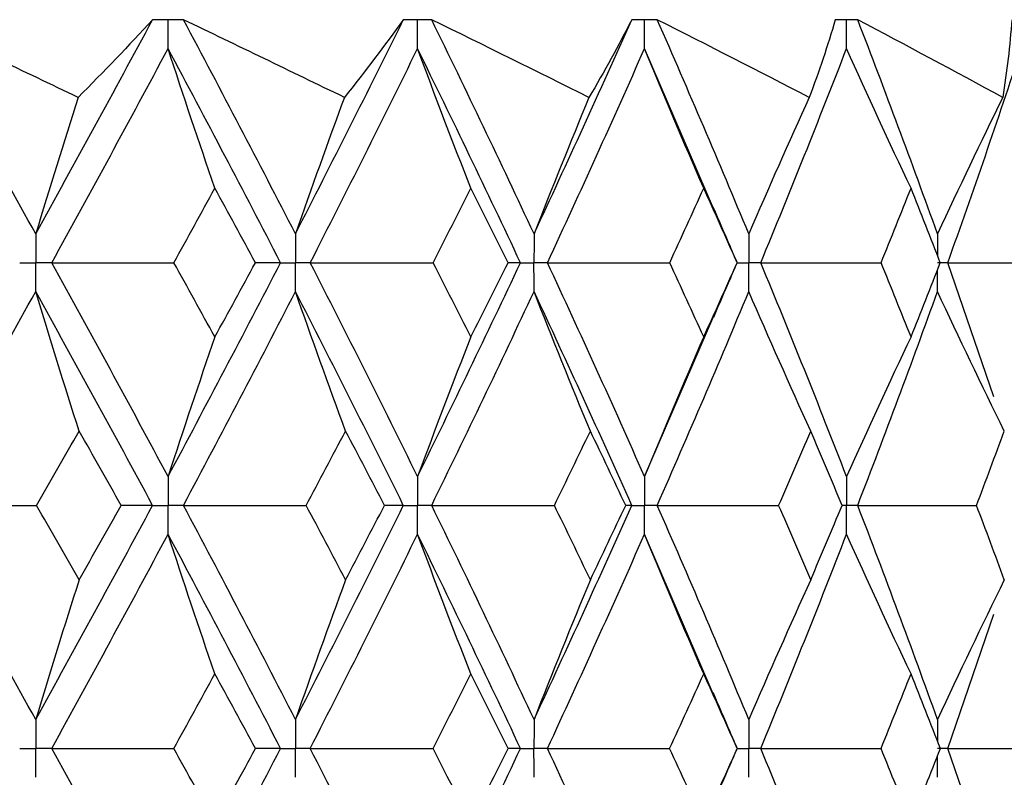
# Paper-space layout '_Front' of a CAD drawing. Header units: millimetres. Extents: x -25 to 25, y -1 to 320.
# Tile 50 of 52: x 10.38 to 16.56, y 55.09 to 59.85. Entities that reach past the tile are written whole.
import ezdxf

# ---------------------------------------------------------------- set-up
doc = ezdxf.new("R2010")
doc.units = ezdxf.units.MM

psp = doc.layouts.new('_Front')

# ---------------------------------------------------------------- linework, layer by layer
at = {"color": 7, "linetype": 'Continuous', "lineweight": 25}
for p, q in [((11.4118, 59.8498), (11.4116, 59.8498)), ((12.9698, 59.8498), (12.9696, 59.8498)), ((14.3857, 59.8498), (14.3855, 59.8498)), ((15.6439, 59.8498), (15.6438, 59.8498)), ((14.7384, 58.6636), (14.3057, 59.6685)), ((14.8862, 58.3243), (14.887, 58.3244)), ((16.499, 57.4825), (16.2095, 58.3243)), ((14.3057, 56.9821), (14.741, 57.9915)), ((14.7369, 55.6177), (14.3057, 56.6194)), ((16.2095, 55.2748), (16.4986, 56.1168)), ((14.8864, 55.2748), (14.8872, 55.2748)), ((16.4988, 54.4326), (16.2095, 55.2748))]:
    psp.add_line(p, q, dxfattribs=at)
for points in [[(10.7501, 59.3619), (10.4103, 59.5249), (10.0698, 59.6876), (9.7288, 59.8498)], [(10.4844, 58.5056), (10.2363, 58.9532), (9.9842, 59.4015), (9.7288, 59.8498)], [(10.4844, 58.5056), (10.7325, 58.9532), (10.9771, 59.4015), (11.2177, 59.8498)], [(11.2177, 59.8498), (11.0683, 59.6876), (10.9124, 59.5249), (10.7501, 59.3619)], [(12.4216, 59.3619), (12.0863, 59.5249), (11.7497, 59.6876), (11.4118, 59.8498)], [(12.1145, 58.5056), (11.8846, 58.9532), (11.6502, 59.4015), (11.4118, 59.8498)], [(12.1145, 58.5056), (12.3445, 58.9532), (12.5703, 59.4015), (12.7915, 59.8498)], [(12.7915, 59.8498), (12.675, 59.6876), (12.5517, 59.5249), (12.4216, 59.3619)], [(13.9569, 59.3619), (13.63, 59.5249), (13.3009, 59.6876), (12.9698, 59.8498)], [(13.6119, 58.5056), (13.4027, 58.9532), (13.1885, 59.4015), (12.9698, 59.8498)], [(13.6119, 58.5056), (13.8212, 58.9532), (14.0257, 59.4015), (14.2251, 59.8498)], [(14.2251, 59.8498), (14.1428, 59.6876), (14.0534, 59.5249), (13.9569, 59.3619)], [(15.3394, 59.3619), (15.0243, 59.5249), (14.7064, 59.6876), (14.3857, 59.8498)], [(14.9602, 58.5056), (14.774, 58.9532), (14.5824, 59.4015), (14.3857, 59.8498)], [(15.5029, 59.8498), (15.4556, 59.6876), (15.4011, 59.5249), (15.3394, 59.3619)], [(16.5537, 59.3619), (16.254, 59.5249), (15.9507, 59.6876), (15.6439, 59.8498)], [(16.1446, 58.5056), (15.9834, 58.9532), (15.8164, 59.4015), (15.6439, 59.8498)], [(16.6108, 59.8498), (16.5991, 59.6876), (16.5801, 59.5249), (16.5537, 59.3619)], [(10.5847, 58.3243), (10.8319, 58.7718), (11.0754, 59.2201), (11.315, 59.6685)], [(11.6088, 58.7914), (11.5089, 59.0819), (11.411, 59.3743), (11.315, 59.6685)], [(12.0211, 58.3243), (11.79, 58.7718), (11.5545, 59.2201), (11.315, 59.6685)], [(12.2075, 58.3243), (12.4363, 58.7718), (12.6609, 59.2201), (12.8809, 59.6685)], [(13.2153, 58.7914), (13.1016, 59.0819), (12.9902, 59.3743), (12.8809, 59.6685)], [(13.5269, 58.3243), (13.3164, 58.7718), (13.1009, 59.2201), (12.8809, 59.6685)], [(13.6964, 58.3243), (13.9044, 58.7718), (14.1076, 59.2201), (14.3057, 59.6685)], [(14.6771, 58.7914), (14.5508, 59.0819), (14.427, 59.3743), (14.3057, 59.6685)], [(15.0354, 58.3243), (15.2201, 58.7718), (15.3997, 59.2201), (15.5737, 59.6685)], [(15.9781, 58.7914), (15.8406, 59.0819), (15.7059, 59.3743), (15.5737, 59.6685)], [(16.2095, 58.3243), (16.3691, 58.7718), (16.5231, 59.2201), (16.6711, 59.6685)], [(10.7501, 59.3619), (10.6599, 59.0783), (10.5713, 58.7928), (10.4844, 58.5056)], [(12.4216, 59.3619), (12.3173, 59.0783), (12.2149, 58.7928), (12.1145, 58.5056)], [(13.9569, 59.3619), (13.8397, 59.0783), (13.7247, 58.7928), (13.6119, 58.5056)], [(15.3394, 59.3619), (15.2106, 59.0783), (15.0842, 58.7928), (14.9602, 58.5056)], [(16.5537, 59.3619), (16.4147, 59.0783), (16.2784, 58.7928), (16.1446, 58.5056)], [(11.3512, 58.3244), (11.4375, 58.48), (11.5234, 58.6357), (11.6088, 58.7914)], [(11.8634, 58.3244), (11.779, 58.48), (11.6941, 58.6357), (11.6088, 58.7914)], [(12.9784, 58.3244), (13.0579, 58.48), (13.1369, 58.6357), (13.2153, 58.7914)], [(13.4489, 58.3244), (13.3716, 58.48), (13.2938, 58.6357), (13.2153, 58.7914)], [(14.4634, 58.3244), (14.5353, 58.48), (14.6065, 58.6357), (14.6771, 58.7914)], [(14.887, 58.3244), (14.8177, 58.48), (14.7477, 58.6357), (14.6771, 58.7914)], [(15.79, 58.3244), (15.8533, 58.48), (15.9161, 58.6357), (15.9781, 58.7914)], [(16.1621, 58.3244), (16.1015, 58.48), (16.0401, 58.6357), (15.9781, 58.7914)], [(10.5847, 58.3243), (10.84, 58.3243), (11.0955, 58.3243), (11.3512, 58.3244)], [(11.315, 56.9821), (11.0754, 57.43), (10.8321, 57.8765), (10.5847, 58.3243)], [(11.315, 56.9821), (11.5546, 57.43), (11.7899, 57.8765), (12.0211, 58.3243)], [(11.6088, 57.8582), (11.5234, 58.0136), (11.4375, 58.1689), (11.3512, 58.3244)], [(11.6088, 57.8582), (11.6941, 58.0136), (11.779, 58.1689), (11.8634, 58.3244)], [(12.0211, 58.3243), (11.9707, 58.3243), (11.9181, 58.3243), (11.8634, 58.3244)], [(12.2075, 58.3243), (12.4644, 58.3243), (12.7214, 58.3243), (12.9784, 58.3244)], [(12.8809, 56.9821), (12.6608, 57.43), (12.4364, 57.8765), (12.2075, 58.3243)], [(12.8809, 56.9821), (13.101, 57.43), (13.3162, 57.8765), (13.5269, 58.3243)], [(13.2153, 57.8582), (13.1369, 58.0136), (13.0579, 58.1689), (12.9784, 58.3244)], [(13.2153, 57.8582), (13.2937, 58.0136), (13.3716, 58.1689), (13.4489, 58.3244)], [(13.5269, 58.3243), (13.5031, 58.3243), (13.4771, 58.3243), (13.4489, 58.3244)], [(13.6964, 58.3243), (13.9523, 58.3243), (14.208, 58.3243), (14.4634, 58.3244)], [(14.3057, 56.9821), (14.1075, 57.43), (13.9045, 57.8765), (13.6964, 58.3243)], [(14.6771, 57.8582), (14.6065, 58.0136), (14.5353, 58.1689), (14.4634, 58.3244)], [(14.6771, 57.8582), (14.7477, 58.0136), (14.8177, 58.1689), (14.887, 58.3244)], [(15.0354, 58.3243), (15.2873, 58.3243), (15.5389, 58.3243), (15.79, 58.3244)], [(15.5737, 56.9821), (15.3997, 57.43), (15.2203, 57.8765), (15.0354, 58.3243)], [(15.9781, 57.8582), (15.9161, 58.0136), (15.8534, 58.1689), (15.79, 58.3244)], [(15.9781, 57.8582), (16.0401, 58.0136), (16.1014, 58.1689), (16.1621, 58.3244)], [(16.2095, 58.3243), (16.4549, 58.3243), (16.6995, 58.3243), (16.9435, 58.3244)], [(9.7287, 56.8008), (9.9843, 57.2488), (10.2361, 57.6953), (10.4844, 58.143)], [(10.7566, 57.2671), (10.6641, 57.5572), (10.5733, 57.8491), (10.4844, 58.143)], [(11.2178, 56.8008), (10.9771, 57.2488), (10.7327, 57.6953), (10.4844, 58.143)], [(11.4117, 56.8008), (11.6502, 57.2488), (11.8844, 57.6953), (12.1145, 58.143)], [(12.4291, 57.2671), (12.3221, 57.5572), (12.2173, 57.8491), (12.1145, 58.143)], [(12.7916, 56.8008), (12.5702, 57.2488), (12.3446, 57.6953), (12.1145, 58.143)], [(12.9697, 56.8008), (13.1886, 57.2488), (13.4026, 57.6953), (13.6119, 58.143)], [(13.9654, 57.2671), (13.8452, 57.5572), (13.7274, 57.8491), (13.6119, 58.143)], [(14.2252, 56.8008), (14.0257, 57.2488), (13.8213, 57.6953), (13.6119, 58.143)], [(14.3856, 56.8008), (14.5824, 57.2488), (14.7739, 57.6953), (14.9602, 58.143)], [(15.3486, 57.2671), (15.2166, 57.5572), (15.0871, 57.8491), (14.9602, 58.143)], [(15.6439, 56.8008), (15.8165, 57.2488), (15.9833, 57.6953), (16.1446, 58.143)], [(16.5637, 57.2671), (16.4212, 57.5572), (16.2815, 57.8491), (16.1446, 58.143)], [(11.6088, 57.8582), (11.5089, 57.5681), (11.4109, 57.2761), (11.315, 56.9821)], [(13.2153, 57.8582), (13.1016, 57.5681), (12.9901, 57.2761), (12.8809, 56.9821)], [(14.6771, 57.8582), (14.5508, 57.5681), (14.427, 57.2761), (14.3057, 56.9821)], [(15.9781, 57.8582), (15.8406, 57.5681), (15.7058, 57.2761), (15.5737, 56.9821)], [(10.4897, 56.8007), (10.5791, 56.9563), (10.6681, 57.1118), (10.7566, 57.2671)], [(11.0208, 56.8007), (10.9332, 56.9563), (10.8451, 57.1118), (10.7566, 57.2671)], [(12.1814, 56.8007), (12.2645, 56.9563), (12.3471, 57.1118), (12.4291, 57.2671)], [(12.6736, 56.8007), (12.5926, 56.9563), (12.5111, 57.1118), (12.4291, 57.2671)], [(13.7397, 56.8007), (13.8155, 56.9563), (13.8907, 57.1118), (13.9654, 57.2671)], [(14.1875, 56.8007), (14.114, 56.9563), (14.04, 57.1118), (13.9654, 57.2671)], [(15.1474, 56.8007), (15.2151, 56.9563), (15.2822, 57.1118), (15.3486, 57.2671)], [(15.5459, 56.8007), (15.4808, 56.9563), (15.415, 57.1118), (15.3486, 57.2671)], [(16.3892, 56.8007), (16.4481, 56.9563), (16.5063, 57.1118), (16.5637, 57.2671)], [(9.7287, 56.8008), (9.982, 56.8008), (10.2357, 56.8007), (10.4897, 56.8007)], [(10.4844, 55.4563), (10.2361, 55.9046), (9.9841, 56.353), (9.7287, 56.8008)], [(10.4844, 55.4563), (10.7327, 55.9046), (10.9773, 56.353), (11.2178, 56.8008)], [(10.7566, 56.3335), (10.6681, 56.4892), (10.5791, 56.645), (10.4897, 56.8007)], [(10.7566, 56.3335), (10.8452, 56.4892), (10.9332, 56.645), (11.0208, 56.8007)], [(11.2178, 56.8008), (11.1542, 56.8008), (11.0886, 56.8007), (11.0208, 56.8007)], [(11.4117, 56.8008), (11.6682, 56.8008), (11.9247, 56.8007), (12.1814, 56.8007)], [(12.1145, 55.4563), (11.8844, 55.9046), (11.6501, 56.353), (11.4117, 56.8008)], [(12.1145, 55.4563), (12.3446, 55.9046), (12.5704, 56.353), (12.7916, 56.8008)], [(12.4291, 56.3335), (12.347, 56.4892), (12.2645, 56.645), (12.1814, 56.8007)], [(12.4291, 56.3335), (12.5111, 56.4892), (12.5926, 56.645), (12.6736, 56.8007)], [(12.7916, 56.8008), (12.7544, 56.8008), (12.715, 56.8007), (12.6736, 56.8007)], [(13.6119, 55.4563), (13.4026, 55.9046), (13.1884, 56.353), (12.9697, 56.8008)], [(12.9697, 56.8008), (13.2265, 56.8008), (13.4831, 56.8007), (13.7397, 56.8007)], [(13.6119, 55.4563), (13.8213, 55.9046), (14.0258, 56.353), (14.2252, 56.8008)], [(13.9654, 56.3335), (13.8907, 56.4892), (13.8155, 56.645), (13.7397, 56.8007)], [(13.9654, 56.3335), (14.04, 56.4892), (14.114, 56.645), (14.1875, 56.8007)], [(14.2252, 56.8008), (14.2148, 56.8008), (14.2022, 56.8007), (14.1875, 56.8007)], [(14.9602, 55.4563), (14.7739, 55.9046), (14.5822, 56.353), (14.3856, 56.8008)], [(14.3856, 56.8008), (14.6399, 56.8008), (14.8938, 56.8007), (15.1474, 56.8007)], [(15.3486, 56.3335), (15.2822, 56.4892), (15.2151, 56.645), (15.1474, 56.8007)], [(15.3486, 56.3335), (15.4151, 56.4892), (15.4808, 56.645), (15.5459, 56.8007)], [(16.1446, 55.4563), (15.9833, 55.9046), (15.8163, 56.353), (15.6439, 56.8008)], [(15.6439, 56.8008), (15.8929, 56.8008), (16.1413, 56.8007), (16.3892, 56.8007)], [(16.5637, 56.3335), (16.5063, 56.4892), (16.4481, 56.645), (16.3892, 56.8007)], [(10.5847, 55.2748), (10.832, 55.7232), (11.0755, 56.1716), (11.315, 56.6194)], [(11.6088, 55.7425), (11.5089, 56.033), (11.411, 56.3253), (11.315, 56.6194)], [(12.0212, 55.2748), (11.7899, 55.7232), (11.5544, 56.1716), (11.315, 56.6194)], [(12.2074, 55.2748), (12.4363, 55.7232), (12.661, 56.1716), (12.8809, 56.6194)], [(13.2153, 55.7425), (13.1017, 56.033), (12.9902, 56.3253), (12.8809, 56.6194)], [(13.5269, 55.2748), (13.3163, 55.7232), (13.1008, 56.1716), (12.8809, 56.6194)], [(13.6964, 55.2748), (13.9044, 55.7232), (14.1076, 56.1716), (14.3057, 56.6194)], [(14.6771, 55.7425), (14.5509, 56.033), (14.4271, 56.3253), (14.3057, 56.6194)], [(15.0353, 55.2748), (15.2202, 55.7232), (15.3998, 56.1716), (15.5737, 56.6194)], [(15.9781, 55.7425), (15.8407, 56.033), (15.7059, 56.3253), (15.5737, 56.6194)], [(10.7566, 56.3335), (10.6641, 56.0429), (10.5734, 55.7505), (10.4844, 55.4563)], [(12.4291, 56.3335), (12.3222, 56.0429), (12.2173, 55.7505), (12.1145, 55.4563)], [(13.9654, 56.3335), (13.8452, 56.0429), (13.7274, 55.7505), (13.6119, 55.4563)], [(15.3486, 56.3335), (15.2166, 56.0429), (15.0871, 55.7505), (14.9602, 55.4563)], [(16.5637, 56.3335), (16.4213, 56.0429), (16.2815, 55.7505), (16.1446, 55.4563)], [(11.3509, 55.2748), (11.4374, 55.4307), (11.5233, 55.5866), (11.6088, 55.7425)], [(11.8636, 55.2748), (11.7792, 55.4307), (11.6942, 55.5866), (11.6088, 55.7425)], [(12.9782, 55.2748), (13.0578, 55.4307), (13.1368, 55.5866), (13.2153, 55.7425)], [(13.4491, 55.2748), (13.3717, 55.4307), (13.2938, 55.5866), (13.2153, 55.7425)], [(14.4632, 55.2748), (14.5351, 55.4307), (14.6064, 55.5866), (14.6771, 55.7425)], [(14.8872, 55.2748), (14.8178, 55.4307), (14.7478, 55.5866), (14.6771, 55.7425)], [(15.7898, 55.2748), (15.8532, 55.4307), (15.916, 55.5866), (15.9781, 55.7425)], [(16.1623, 55.2748), (16.1016, 55.4307), (16.0402, 55.5866), (15.9781, 55.7425)], [(11.315, 53.9307), (11.0756, 54.3781), (10.832, 54.8264), (10.5847, 55.2748)], [(10.5847, 55.2748), (10.8399, 55.2748), (11.0953, 55.2748), (11.3509, 55.2748)], [(11.315, 53.9307), (11.5544, 54.3781), (11.7899, 54.8264), (12.0212, 55.2748)], [(11.6088, 54.8073), (11.5233, 54.9631), (11.4374, 55.1189), (11.3509, 55.2748)], [(11.6088, 54.8073), (11.6942, 54.9631), (11.7792, 55.1189), (11.8636, 55.2748)], [(12.0212, 55.2748), (11.9708, 55.2748), (11.9183, 55.2748), (11.8636, 55.2748)], [(12.8809, 53.9307), (12.661, 54.3781), (12.4364, 54.8264), (12.2074, 55.2748)], [(12.2074, 55.2748), (12.4643, 55.2748), (12.7212, 55.2748), (12.9782, 55.2748)], [(12.8809, 53.9307), (13.1008, 54.3781), (13.3162, 54.8264), (13.5269, 55.2748)], [(13.2153, 54.8073), (13.1368, 54.9631), (13.0578, 55.1189), (12.9782, 55.2748)], [(13.2153, 54.8073), (13.2938, 54.9631), (13.3717, 55.1189), (13.4491, 55.2748)], [(13.5269, 55.2748), (13.5032, 55.2748), (13.4772, 55.2748), (13.4491, 55.2748)], [(14.3057, 53.9307), (14.1077, 54.3781), (13.9045, 54.8264), (13.6964, 55.2748)], [(13.6964, 55.2748), (13.9522, 55.2748), (14.2078, 55.2748), (14.4632, 55.2748)], [(14.6771, 54.8073), (14.6064, 54.9631), (14.5351, 55.1189), (14.4632, 55.2748)], [(14.6771, 54.8073), (14.7478, 54.9631), (14.8178, 55.1189), (14.8872, 55.2748)], [(15.5737, 53.9307), (15.3998, 54.3781), (15.2202, 54.8264), (15.0353, 55.2748)], [(15.0353, 55.2748), (15.2872, 55.2748), (15.5388, 55.2748), (15.7898, 55.2748)], [(15.9781, 54.8073), (15.916, 54.9631), (15.8532, 55.1189), (15.7898, 55.2748)], [(15.9781, 54.8073), (16.0402, 54.9631), (16.1016, 55.1189), (16.1623, 55.2748)], [(16.2095, 55.2748), (16.4548, 55.2748), (16.6994, 55.2748), (16.9434, 55.2748)]]:
    psp.add_open_spline(points, degree=3, dxfattribs=at)
for points, knots in [([(11.3149, 59.85), (11.3013, 59.85), (11.2878, 59.85), (11.2742, 59.85), (11.2554, 59.8499), (11.2366, 59.8499), (11.2177, 59.8498)], [0.0001197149, 0.0001197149, 0.0001197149, 0.0001197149, 0.0001699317, 0.0001699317, 0.0001699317, 0.0002396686, 0.0002396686, 0.0002396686, 0.0002396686]), ([(11.4116, 59.8498), (11.3846, 59.8499), (11.3577, 59.85), (11.3307, 59.85), (11.3254, 59.85), (11.3201, 59.85), (11.3149, 59.85)], [0, 0, 0, 0, 0.0001001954, 0.0001001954, 0.0001001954, 0.0001197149, 0.0001197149, 0.0001197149, 0.0001197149]), ([(11.315, 59.6685), (11.3149, 59.7175), (11.3149, 59.7664), (11.3149, 59.8153), (11.3149, 59.8269), (11.3149, 59.8384), (11.3149, 59.85)], [0, 0, 0, 0, 0.0001467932, 0.0001467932, 0.0001467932, 0.0001814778, 0.0001814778, 0.0001814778, 0.0001814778]), ([(12.8808, 59.85), (12.8683, 59.85), (12.8559, 59.85), (12.8434, 59.85), (12.8261, 59.8499), (12.8088, 59.8499), (12.7915, 59.8498)], [0.0001197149, 0.0001197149, 0.0001197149, 0.0001197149, 0.0001699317, 0.0001699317, 0.0001699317, 0.0002396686, 0.0002396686, 0.0002396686, 0.0002396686]), ([(12.9696, 59.8498), (12.9449, 59.8499), (12.9201, 59.85), (12.8953, 59.85), (12.8904, 59.85), (12.8856, 59.85), (12.8808, 59.85)], [0, 0, 0, 0, 0.0001001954, 0.0001001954, 0.0001001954, 0.0001197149, 0.0001197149, 0.0001197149, 0.0001197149]), ([(12.8809, 59.6685), (12.8808, 59.7175), (12.8808, 59.7664), (12.8808, 59.8153), (12.8808, 59.8269), (12.8808, 59.8384), (12.8808, 59.85)], [0, 0, 0, 0, 0.0001467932, 0.0001467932, 0.0001467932, 0.0001814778, 0.0001814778, 0.0001814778, 0.0001814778]), ([(14.3055, 59.85), (14.2943, 59.85), (14.2831, 59.85), (14.2719, 59.85), (14.2563, 59.8499), (14.2407, 59.8499), (14.2251, 59.8498)], [0.0001197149, 0.0001197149, 0.0001197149, 0.0001197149, 0.0001699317, 0.0001699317, 0.0001699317, 0.0002396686, 0.0002396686, 0.0002396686, 0.0002396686]), ([(14.3855, 59.8498), (14.3632, 59.8499), (14.3409, 59.85), (14.3186, 59.85), (14.3142, 59.85), (14.3099, 59.85), (14.3055, 59.85)], [0, 0, 0, 0, 0.0001001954, 0.0001001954, 0.0001001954, 0.0001197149, 0.0001197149, 0.0001197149, 0.0001197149]), ([(14.3057, 59.6685), (14.3056, 59.7175), (14.3056, 59.7664), (14.3055, 59.8153), (14.3055, 59.8269), (14.3055, 59.8384), (14.3055, 59.85)], [0, 0, 0, 0, 0.0001467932, 0.0001467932, 0.0001467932, 0.0001814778, 0.0001814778, 0.0001814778, 0.0001814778]), ([(15.5736, 59.85), (15.5637, 59.85), (15.5539, 59.85), (15.544, 59.85), (15.5303, 59.8499), (15.5166, 59.8499), (15.5029, 59.8498)], [0.0001197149, 0.0001197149, 0.0001197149, 0.0001197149, 0.0001699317, 0.0001699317, 0.0001699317, 0.0002396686, 0.0002396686, 0.0002396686, 0.0002396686]), ([(15.6438, 59.8498), (15.6242, 59.8499), (15.6047, 59.85), (15.585, 59.85), (15.5812, 59.85), (15.5774, 59.85), (15.5736, 59.85)], [0, 0, 0, 0, 0.0001001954, 0.0001001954, 0.0001001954, 0.0001197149, 0.0001197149, 0.0001197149, 0.0001197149]), ([(15.5737, 59.6685), (15.5736, 59.7175), (15.5736, 59.7664), (15.5736, 59.8153), (15.5736, 59.8269), (15.5736, 59.8384), (15.5736, 59.85)], [0, 0, 0, 0, 0.0001467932, 0.0001467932, 0.0001467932, 0.0001814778, 0.0001814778, 0.0001814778, 0.0001814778]), ([(14.8876, 58.3249), (14.8731, 58.358), (14.8222, 58.4738), (14.7728, 58.5897), (14.7374, 58.6725)], [0, 0, 0, 0, 0.285191, 1, 1, 1, 1]), ([(10.4844, 58.5056), (10.4843, 58.4567), (10.4843, 58.4078), (10.4843, 58.3589), (10.4843, 58.3474), (10.4843, 58.3358), (10.4843, 58.3243)], [0, 0, 0, 0, 0.0001466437, 0.0001466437, 0.0001466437, 0.000181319, 0.000181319, 0.000181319, 0.000181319]), ([(12.1145, 58.5056), (12.1145, 58.4567), (12.1144, 58.4078), (12.1144, 58.3589), (12.1144, 58.3474), (12.1144, 58.3358), (12.1144, 58.3243)], [0, 0, 0, 0, 0.0001466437, 0.0001466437, 0.0001466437, 0.000181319, 0.000181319, 0.000181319, 0.000181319]), ([(13.6119, 58.5056), (13.6119, 58.4567), (13.6118, 58.4078), (13.6118, 58.3589), (13.6118, 58.3474), (13.6118, 58.3358), (13.6118, 58.3243)], [0, 0, 0, 0, 0.0001466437, 0.0001466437, 0.0001466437, 0.000181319, 0.000181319, 0.000181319, 0.000181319]), ([(14.9602, 58.5056), (14.9601, 58.4567), (14.9601, 58.4078), (14.9601, 58.3589), (14.9601, 58.3474), (14.9601, 58.3358), (14.9601, 58.3243)], [0, 0, 0, 0, 0.0001466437, 0.0001466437, 0.0001466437, 0.000181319, 0.000181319, 0.000181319, 0.000181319]), ([(10.3837, 58.3243), (10.4075, 58.3243), (10.4314, 58.3243), (10.4552, 58.3243), (10.4649, 58.3243), (10.4746, 58.3243), (10.4843, 58.3243)], [0, 0, 0, 0, 0.0000852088, 0.0000852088, 0.0000852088, 0.0001198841, 0.0001198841, 0.0001198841, 0.0001198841]), ([(10.4844, 58.143), (10.4843, 58.1919), (10.4843, 58.2407), (10.4843, 58.2896), (10.4843, 58.3012), (10.4843, 58.3127), (10.4843, 58.3243)], [0, 0, 0, 0, 0.000146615, 0.000146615, 0.000146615, 0.0001812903, 0.0001812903, 0.0001812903, 0.0001812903]), ([(10.5847, 58.3243), (10.561, 58.3243), (10.5372, 58.3243), (10.5134, 58.3243), (10.5037, 58.3243), (10.494, 58.3243), (10.4843, 58.3243)], [0, 0, 0, 0, 0.0000852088, 0.0000852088, 0.0000852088, 0.0001198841, 0.0001198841, 0.0001198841, 0.0001198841]), ([(12.0211, 58.3243), (12.0433, 58.3243), (12.0654, 58.3243), (12.0875, 58.3243), (12.0964, 58.3243), (12.1054, 58.3243), (12.1144, 58.3243)], [0, 0, 0, 0, 0.0000852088, 0.0000852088, 0.0000852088, 0.0001198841, 0.0001198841, 0.0001198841, 0.0001198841]), ([(12.1145, 58.143), (12.1145, 58.1919), (12.1144, 58.2407), (12.1144, 58.2896), (12.1144, 58.3012), (12.1144, 58.3127), (12.1144, 58.3243)], [0, 0, 0, 0, 0.000146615, 0.000146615, 0.000146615, 0.0001812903, 0.0001812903, 0.0001812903, 0.0001812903]), ([(12.2075, 58.3243), (12.1854, 58.3243), (12.1634, 58.3243), (12.1414, 58.3243), (12.1324, 58.3243), (12.1234, 58.3243), (12.1144, 58.3243)], [0, 0, 0, 0, 0.0000852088, 0.0000852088, 0.0000852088, 0.0001198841, 0.0001198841, 0.0001198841, 0.0001198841]), ([(13.5269, 58.3243), (13.547, 58.3243), (13.5672, 58.3243), (13.5873, 58.3243), (13.5955, 58.3243), (13.6036, 58.3243), (13.6118, 58.3243)], [0, 0, 0, 0, 0.0000852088, 0.0000852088, 0.0000852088, 0.0001198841, 0.0001198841, 0.0001198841, 0.0001198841]), ([(13.6119, 58.143), (13.6119, 58.1919), (13.6118, 58.2407), (13.6118, 58.2896), (13.6118, 58.3012), (13.6118, 58.3127), (13.6118, 58.3243)], [0, 0, 0, 0, 0.000146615, 0.000146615, 0.000146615, 0.0001812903, 0.0001812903, 0.0001812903, 0.0001812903]), ([(13.6964, 58.3243), (13.6764, 58.3243), (13.6564, 58.3243), (13.6363, 58.3243), (13.6281, 58.3243), (13.62, 58.3243), (13.6118, 58.3243)], [0, 0, 0, 0, 0.0000852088, 0.0000852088, 0.0000852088, 0.0001198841, 0.0001198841, 0.0001198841, 0.0001198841]), ([(14.7401, 57.9827), (14.7752, 58.0649), (14.8238, 58.1786), (14.8738, 58.2923), (14.8876, 58.3237)], [0, 0, 0, 0, 0.723071, 1, 1, 1, 1]), ([(14.9602, 58.143), (14.9601, 58.1919), (14.9601, 58.2407), (14.9601, 58.2896), (14.9601, 58.3012), (14.9601, 58.3127), (14.9601, 58.3243)], [0, 0, 0, 0, 0.000146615, 0.000146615, 0.000146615, 0.0001812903, 0.0001812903, 0.0001812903, 0.0001812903]), ([(15.0354, 58.3243), (15.0176, 58.3243), (14.9997, 58.3243), (14.9819, 58.3243), (14.9746, 58.3243), (14.9673, 58.3243), (14.9601, 58.3243)], [0, 0, 0, 0, 0.0000852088, 0.0000852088, 0.0000852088, 0.0001198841, 0.0001198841, 0.0001198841, 0.0001198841]), ([(16.2095, 58.3243), (16.1941, 58.3243), (16.1787, 58.3243), (16.1633, 58.3243), (16.157, 58.3243), (16.1507, 58.3243), (16.1444, 58.3243)], [0, 0, 0, 0, 0.0000852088, 0.0000852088, 0.0000852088, 0.0001198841, 0.0001198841, 0.0001198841, 0.0001198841]), ([(11.315, 56.9821), (11.3149, 56.9332), (11.3149, 56.8843), (11.3149, 56.8355), (11.3149, 56.8239), (11.3149, 56.8123), (11.3149, 56.8008)], [0, 0, 0, 0, 0.0001466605, 0.0001466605, 0.0001466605, 0.0001813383, 0.0001813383, 0.0001813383, 0.0001813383]), ([(12.8809, 56.9821), (12.8808, 56.9332), (12.8808, 56.8843), (12.8808, 56.8355), (12.8808, 56.8239), (12.8808, 56.8123), (12.8808, 56.8008)], [0, 0, 0, 0, 0.0001466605, 0.0001466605, 0.0001466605, 0.0001813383, 0.0001813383, 0.0001813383, 0.0001813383]), ([(14.3057, 56.9821), (14.3056, 56.9332), (14.3056, 56.8843), (14.3055, 56.8355), (14.3055, 56.8239), (14.3055, 56.8123), (14.3055, 56.8008)], [0, 0, 0, 0, 0.0001466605, 0.0001466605, 0.0001466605, 0.0001813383, 0.0001813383, 0.0001813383, 0.0001813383]), ([(15.5737, 56.9821), (15.5736, 56.9332), (15.5736, 56.8843), (15.5736, 56.8355), (15.5736, 56.8239), (15.5736, 56.8123), (15.5736, 56.8008)], [0, 0, 0, 0, 0.0001466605, 0.0001466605, 0.0001466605, 0.0001813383, 0.0001813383, 0.0001813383, 0.0001813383]), ([(11.2178, 56.8008), (11.2408, 56.8008), (11.2638, 56.8008), (11.2868, 56.8008), (11.2962, 56.8008), (11.3055, 56.8008), (11.3149, 56.8008)], [0, 0, 0, 0, 0.0000851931, 0.0000851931, 0.0000851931, 0.0001198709, 0.0001198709, 0.0001198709, 0.0001198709]), ([(11.315, 56.6194), (11.3149, 56.6683), (11.3149, 56.7172), (11.3149, 56.7661), (11.3149, 56.7777), (11.3149, 56.7892), (11.3149, 56.8008)], [0, 0, 0, 0, 0.0001466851, 0.0001466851, 0.0001466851, 0.0001813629, 0.0001813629, 0.0001813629, 0.0001813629]), ([(11.4117, 56.8008), (11.3888, 56.8008), (11.3659, 56.8008), (11.3429, 56.8008), (11.3336, 56.8008), (11.3242, 56.8008), (11.3149, 56.8008)], [0, 0, 0, 0, 0.0000851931, 0.0000851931, 0.0000851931, 0.0001198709, 0.0001198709, 0.0001198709, 0.0001198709]), ([(12.7916, 56.8008), (12.8127, 56.8008), (12.8339, 56.8008), (12.855, 56.8008), (12.8636, 56.8008), (12.8722, 56.8008), (12.8808, 56.8008)], [0, 0, 0, 0, 0.0000851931, 0.0000851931, 0.0000851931, 0.0001198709, 0.0001198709, 0.0001198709, 0.0001198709]), ([(12.8809, 56.6194), (12.8808, 56.6683), (12.8808, 56.7172), (12.8808, 56.7661), (12.8808, 56.7777), (12.8808, 56.7892), (12.8808, 56.8008)], [0, 0, 0, 0, 0.0001466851, 0.0001466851, 0.0001466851, 0.0001813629, 0.0001813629, 0.0001813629, 0.0001813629]), ([(12.9697, 56.8008), (12.9487, 56.8008), (12.9276, 56.8008), (12.9065, 56.8008), (12.8979, 56.8008), (12.8894, 56.8008), (12.8808, 56.8008)], [0, 0, 0, 0, 0.0000851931, 0.0000851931, 0.0000851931, 0.0001198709, 0.0001198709, 0.0001198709, 0.0001198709]), ([(14.2252, 56.8008), (14.2443, 56.8008), (14.2633, 56.8008), (14.2823, 56.8008), (14.2901, 56.8008), (14.2978, 56.8008), (14.3055, 56.8008)], [0, 0, 0, 0, 0.0000851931, 0.0000851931, 0.0000851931, 0.0001198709, 0.0001198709, 0.0001198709, 0.0001198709]), ([(14.3057, 56.6194), (14.3056, 56.6683), (14.3056, 56.7172), (14.3055, 56.7661), (14.3055, 56.7777), (14.3055, 56.7892), (14.3055, 56.8008)], [0, 0, 0, 0, 0.0001466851, 0.0001466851, 0.0001466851, 0.0001813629, 0.0001813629, 0.0001813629, 0.0001813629]), ([(14.3856, 56.8008), (14.3667, 56.8008), (14.3477, 56.8008), (14.3287, 56.8008), (14.321, 56.8008), (14.3133, 56.8008), (14.3055, 56.8008)], [0, 0, 0, 0, 0.0000851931, 0.0000851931, 0.0000851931, 0.0001198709, 0.0001198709, 0.0001198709, 0.0001198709]), ([(15.5737, 56.6194), (15.5736, 56.6683), (15.5736, 56.7172), (15.5736, 56.7661), (15.5736, 56.7777), (15.5736, 56.7892), (15.5736, 56.8008)], [0, 0, 0, 0, 0.0001466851, 0.0001466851, 0.0001466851, 0.0001813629, 0.0001813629, 0.0001813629, 0.0001813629]), ([(15.6439, 56.8008), (15.6273, 56.8008), (15.6106, 56.8008), (15.5939, 56.8008), (15.5872, 56.8008), (15.5804, 56.8008), (15.5736, 56.8008)], [0, 0, 0, 0, 0.0000851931, 0.0000851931, 0.0000851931, 0.0001198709, 0.0001198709, 0.0001198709, 0.0001198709]), ([(14.8878, 55.2754), (14.8726, 55.3099), (14.8212, 55.4269), (14.7713, 55.544), (14.7361, 55.6266)], [0, 0, 0, 0, 0.294776, 1, 1, 1, 1]), ([(10.4844, 55.4563), (10.4843, 55.4073), (10.4843, 55.3584), (10.4843, 55.3095), (10.4843, 55.2979), (10.4843, 55.2864), (10.4843, 55.2748)], [0, 0, 0, 0, 0.0001467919, 0.0001467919, 0.0001467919, 0.0001814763, 0.0001814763, 0.0001814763, 0.0001814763]), ([(12.1145, 55.4563), (12.1145, 55.4073), (12.1144, 55.3584), (12.1144, 55.3095), (12.1144, 55.2979), (12.1144, 55.2864), (12.1144, 55.2748)], [0, 0, 0, 0, 0.0001467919, 0.0001467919, 0.0001467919, 0.0001814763, 0.0001814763, 0.0001814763, 0.0001814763]), ([(13.6119, 55.4563), (13.6119, 55.4073), (13.6118, 55.3584), (13.6118, 55.3095), (13.6118, 55.2979), (13.6118, 55.2864), (13.6118, 55.2748)], [0, 0, 0, 0, 0.0001467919, 0.0001467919, 0.0001467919, 0.0001814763, 0.0001814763, 0.0001814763, 0.0001814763]), ([(14.9602, 55.4563), (14.9601, 55.4073), (14.9601, 55.3584), (14.9601, 55.3095), (14.9601, 55.2979), (14.9601, 55.2864), (14.9601, 55.2748)], [0, 0, 0, 0, 0.0001467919, 0.0001467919, 0.0001467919, 0.0001814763, 0.0001814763, 0.0001814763, 0.0001814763]), ([(10.3837, 55.2748), (10.4075, 55.2748), (10.4314, 55.2748), (10.4552, 55.2748), (10.4649, 55.2748), (10.4746, 55.2748), (10.4843, 55.2748)], [0, 0, 0, 0, 0.0000851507, 0.0000851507, 0.0000851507, 0.0001198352, 0.0001198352, 0.0001198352, 0.0001198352]), ([(10.4844, 55.0933), (10.4843, 55.1423), (10.4843, 55.1912), (10.4843, 55.2401), (10.4843, 55.2517), (10.4843, 55.2632), (10.4843, 55.2748)], [0, 0, 0, 0, 0.0001467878, 0.0001467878, 0.0001467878, 0.0001814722, 0.0001814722, 0.0001814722, 0.0001814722]), ([(10.5847, 55.2748), (10.5609, 55.2748), (10.5372, 55.2748), (10.5134, 55.2748), (10.5037, 55.2748), (10.494, 55.2748), (10.4843, 55.2748)], [0, 0, 0, 0, 0.0000851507, 0.0000851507, 0.0000851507, 0.0001198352, 0.0001198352, 0.0001198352, 0.0001198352]), ([(12.0212, 55.2748), (12.0433, 55.2748), (12.0654, 55.2748), (12.0875, 55.2748), (12.0964, 55.2748), (12.1054, 55.2748), (12.1144, 55.2748)], [0, 0, 0, 0, 0.0000851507, 0.0000851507, 0.0000851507, 0.0001198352, 0.0001198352, 0.0001198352, 0.0001198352]), ([(12.1145, 55.0933), (12.1145, 55.1423), (12.1144, 55.1912), (12.1144, 55.2401), (12.1144, 55.2517), (12.1144, 55.2632), (12.1144, 55.2748)], [0, 0, 0, 0, 0.0001467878, 0.0001467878, 0.0001467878, 0.0001814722, 0.0001814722, 0.0001814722, 0.0001814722]), ([(12.2074, 55.2748), (12.1854, 55.2748), (12.1634, 55.2748), (12.1414, 55.2748), (12.1324, 55.2748), (12.1234, 55.2748), (12.1144, 55.2748)], [0, 0, 0, 0, 0.0000851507, 0.0000851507, 0.0000851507, 0.0001198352, 0.0001198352, 0.0001198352, 0.0001198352]), ([(13.5269, 55.2748), (13.5471, 55.2748), (13.5672, 55.2748), (13.5873, 55.2748), (13.5955, 55.2748), (13.6036, 55.2748), (13.6118, 55.2748)], [0, 0, 0, 0, 0.0000851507, 0.0000851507, 0.0000851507, 0.0001198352, 0.0001198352, 0.0001198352, 0.0001198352]), ([(13.6119, 55.0933), (13.6119, 55.1423), (13.6118, 55.1912), (13.6118, 55.2401), (13.6118, 55.2517), (13.6118, 55.2632), (13.6118, 55.2748)], [0, 0, 0, 0, 0.0001467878, 0.0001467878, 0.0001467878, 0.0001814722, 0.0001814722, 0.0001814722, 0.0001814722]), ([(13.6964, 55.2748), (13.6764, 55.2748), (13.6564, 55.2748), (13.6363, 55.2748), (13.6282, 55.2748), (13.62, 55.2748), (13.6118, 55.2748)], [0, 0, 0, 0, 0.0000851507, 0.0000851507, 0.0000851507, 0.0001198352, 0.0001198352, 0.0001198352, 0.0001198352]), ([(14.7365, 54.9239), (14.7716, 55.0064), (14.8214, 55.1232), (14.8727, 55.2399), (14.8878, 55.2742)], [0, 0, 0, 0, 0.706363, 1, 1, 1, 1]), ([(14.9602, 55.0933), (14.9601, 55.1423), (14.9601, 55.1912), (14.9601, 55.2401), (14.9601, 55.2517), (14.9601, 55.2632), (14.9601, 55.2748)], [0, 0, 0, 0, 0.0001467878, 0.0001467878, 0.0001467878, 0.0001814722, 0.0001814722, 0.0001814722, 0.0001814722]), ([(15.0353, 55.2748), (15.0175, 55.2748), (14.9997, 55.2748), (14.9819, 55.2748), (14.9746, 55.2748), (14.9673, 55.2748), (14.9601, 55.2748)], [0, 0, 0, 0, 0.0000851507, 0.0000851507, 0.0000851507, 0.0001198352, 0.0001198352, 0.0001198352, 0.0001198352]), ([(16.2095, 55.2748), (16.1941, 55.2748), (16.1787, 55.2748), (16.1633, 55.2748), (16.157, 55.2748), (16.1507, 55.2748), (16.1444, 55.2748)], [0, 0, 0, 0, 0.0000851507, 0.0000851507, 0.0000851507, 0.0001198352, 0.0001198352, 0.0001198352, 0.0001198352])]:
    psp.add_open_spline(points, degree=3, knots=knots, dxfattribs=at)
at = {"color": 8, "linetype": 'Continuous', "lineweight": 25}
for points in [[(16.1446, 58.5056), (16.1445, 58.4601), (16.1444, 58.4147), (16.1444, 58.3692)], [(16.1446, 58.143), (16.1445, 58.1885), (16.1444, 58.2341), (16.1444, 58.2796)], [(16.1446, 55.4563), (16.1445, 55.4109), (16.1444, 55.3655), (16.1444, 55.3201)], [(16.1446, 55.0933), (16.1445, 55.1387), (16.1444, 55.1841), (16.1444, 55.2295)]]:
    psp.add_open_spline(points, degree=3, dxfattribs=at)
for points, knots in [([(14.8875, 58.3243), (14.9045, 58.3243), (14.9214, 58.3243), (14.9382, 58.3243), (14.9455, 58.3243), (14.9528, 58.3243), (14.9601, 58.3243)], [0.0000048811, 0.0000048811, 0.0000048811, 0.0000048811, 0.0000852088, 0.0000852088, 0.0000852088, 0.0001198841, 0.0001198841, 0.0001198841, 0.0001198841]), ([(15.5736, 56.8008), (15.5668, 56.8008), (15.5576, 56.8008), (15.5483, 56.8008), (15.5459, 56.8008)], [0, 0, 0, 0, 0.737167, 1, 1, 1, 1]), ([(14.8877, 55.2748), (14.9046, 55.2748), (14.9214, 55.2748), (14.9382, 55.2748), (14.9455, 55.2748), (14.9528, 55.2748), (14.9601, 55.2748)], [0.0000050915, 0.0000050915, 0.0000050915, 0.0000050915, 0.0000851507, 0.0000851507, 0.0000851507, 0.0001198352, 0.0001198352, 0.0001198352, 0.0001198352])]:
    psp.add_open_spline(points, degree=3, knots=knots, dxfattribs=at)

doc.saveas('drawing.dxf')
